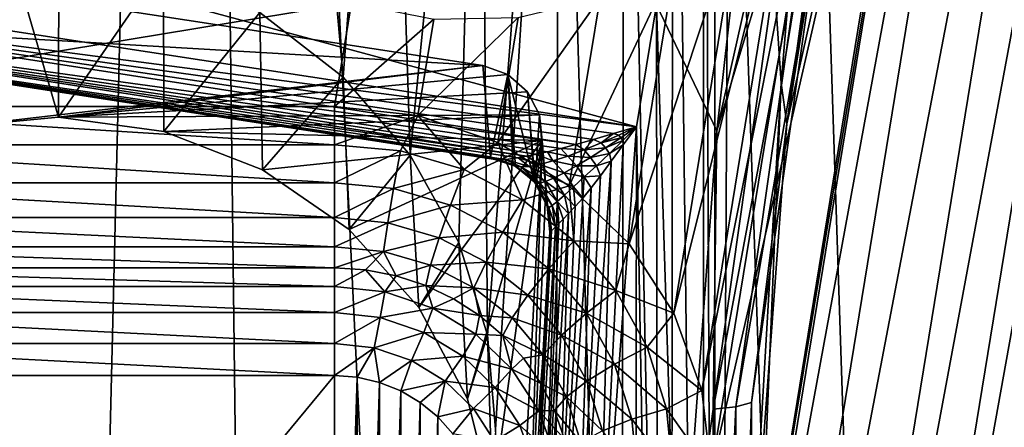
# Model space of a CAD drawing. Header units: metres. Extents: x -25 to 70, y -236 to 25.
# Tile 66 of 256: x -9.611 to -7.52, y -219.049 to -218.183. Entities that reach past the tile are written whole.
import ezdxf

# ---------------------------------------------------------------- set-up
doc = ezdxf.new("R2010")
doc.units = ezdxf.units.M
doc.layers.add('solid_10481002', color=7, linetype='CONTINUOUS')

msp = doc.modelspace()

# ---------------------------------------------------------------- linework, layer by layer
at = {"layer": 'solid_10481002'}
for points in [[(-9.742725, -232.368683, 242.191055), (-9.241827, -211.757874, 326.491302), (-10.32458, -210.880234, 326.272522)], [(-9.742725, -232.368683, 242.191055), (-8.985071, -232.939255, 242.333298), (-9.241827, -211.757874, 326.491302)], [(-8.192473, -233.462189, 242.463654), (-8.077446, -212.536407, 326.685394), (-9.241827, -211.757874, 326.491302)], [(-8.985071, -232.939255, 242.333298), (-8.192473, -233.462189, 242.463654), (-9.241827, -211.757874, 326.491302)], [(-8.192473, -233.462189, 242.463654), (-7.368227, -233.935593, 242.581665), (-8.077446, -212.536407, 326.685394)], [(-7.368227, -233.935593, 242.581665), (-6.843808, -213.207275, 326.852631), (-8.077446, -212.536407, 326.685394)], [(-5.87378, -213.641968, 228.656631), (-7.671746, -223.572174, 231.132507), (-7.557477, -222.874771, 230.958633)], [(-5.87378, -213.641968, 228.656631), (-7.492797, -223.56041, 231.129578), (-7.671746, -223.572174, 231.132507)], [(-6.153654, -214.274658, 228.814392), (-5.87378, -213.641968, 228.656631), (-7.557477, -222.874771, 230.958633)], [(-6.153654, -214.274658, 228.814392), (-7.557477, -222.874771, 230.958633), (-7.553584, -222.700577, 230.915207)], [(-6.205428, -214.441498, 228.855988), (-6.153654, -214.274658, 228.814392), (-7.553584, -222.700577, 230.915207)], [(-6.205428, -214.441498, 228.855988), (-7.553584, -222.700577, 230.915207), (-7.589444, -222.531082, 230.87294)], [(-6.293514, -214.591949, 228.893494), (-6.205428, -214.441498, 228.855988), (-7.589444, -222.531082, 230.87294)], [(-6.293514, -214.591949, 228.893494), (-7.589444, -222.531082, 230.87294), (-7.898461, -221.608276, 230.642853)], [(-6.881299, -215.376923, 229.089218), (-6.293514, -214.591949, 228.893494), (-7.898461, -221.608276, 230.642853)], [(-6.881299, -215.376923, 229.089218), (-7.898461, -221.608276, 230.642853), (-7.972127, -221.450699, 230.603577)], [(-7.001545, -215.5047, 229.121063), (-6.881299, -215.376923, 229.089218), (-7.972127, -221.450699, 230.603577)], [(-7.001545, -215.5047, 229.121063), (-7.972127, -221.450699, 230.603577), (-8.080798, -221.311996, 230.568985)], [(-7.149071, -215.604034, 229.145828), (-7.001545, -215.5047, 229.121063), (-8.080798, -221.311996, 230.568985)], [(-7.149071, -215.604034, 229.145828), (-8.080798, -221.311996, 230.568985), (-8.218441, -221.200409, 230.541168)], [(-7.315513, -215.668884, 229.162003), (-7.149071, -215.604034, 229.145828), (-8.218441, -221.200409, 230.541168)], [(-7.315513, -215.668884, 229.162003), (-8.218441, -221.200409, 230.541168), (-8.162347, -220.28537, 230.313019)], [(-7.553584, -216.555954, 229.383179), (-7.315513, -215.668884, 229.162003), (-8.162347, -220.28537, 230.313019)], [(-7.775451, -215.70134, 231.431778), (-7.993671, -218.317688, 232.151871), (-8.134414, -216.220856, 231.675766)], [(-7.775451, -215.70134, 231.431778), (-7.8493, -217.434311, 231.886169), (-7.993671, -218.317688, 232.151871)], [(-8.134553, -221.913193, 233.095078), (-8.158264, -216.410355, 231.731155), (-8.134414, -216.220856, 231.675766)], [(-8.134553, -221.913193, 233.095078), (-8.134414, -216.220856, 231.675766), (-8.030938, -219.212875, 232.387207)], [(-8.030938, -219.212875, 232.387207), (-8.134414, -216.220856, 231.675766), (-7.993671, -218.317688, 232.151871)], [(-8.160452, -221.71759, 233.055161), (-8.222884, -216.588028, 231.797882), (-8.158264, -216.410355, 231.731155)], [(-8.160452, -221.71759, 233.055161), (-8.158264, -216.410355, 231.731155), (-8.134553, -221.913193, 233.095078)], [(-7.553584, -216.555954, 229.383179), (-8.162347, -220.28537, 230.313019), (-8.14247, -220.113419, 230.270157)], [(-7.589444, -216.725464, 229.42543), (-7.553584, -216.555954, 229.383179), (-8.14247, -220.113419, 230.270157)], [(-8.228038, -221.527618, 233.031265), (-8.326179, -216.746185, 231.874207), (-8.222884, -216.588028, 231.797882)], [(-8.228038, -221.527618, 233.031265), (-8.222884, -216.588028, 231.797882), (-8.160452, -221.71759, 233.055161)], [(-7.589444, -216.725464, 229.42543), (-8.14247, -220.113419, 230.270157), (-8.14247, -219.143127, 230.028229)], [(-7.898461, -217.64827, 229.655518), (-7.589444, -216.725464, 229.42543), (-8.14247, -219.143127, 230.028229)], [(-8.33506, -221.351166, 233.025589), (-8.464775, -216.877396, 231.958496), (-8.326179, -216.746185, 231.874207)], [(-8.33506, -221.351166, 233.025589), (-8.326179, -216.746185, 231.874207), (-8.228038, -221.527618, 233.031265)], [(-8.617457, -218.852921, 232.51062), (-8.633986, -216.974686, 232.048965), (-8.464775, -216.877396, 231.958496)], [(-8.617457, -218.852921, 232.51062), (-8.464775, -216.877396, 231.958496), (-8.600343, -219.053162, 232.553726)], [(-8.600343, -219.053162, 232.553726), (-8.464775, -216.877396, 231.958496), (-8.477925, -221.19577, 233.040192)], [(-8.477925, -221.19577, 233.040192), (-8.464775, -216.877396, 231.958496), (-8.33506, -221.351166, 233.025589)], [(-8.781787, -218.47052, 232.482727), (-8.827539, -217.031693, 232.143387), (-8.633986, -216.974686, 232.048965)], [(-8.781787, -218.47052, 232.482727), (-8.633986, -216.974686, 232.048965), (-8.678528, -218.65593, 232.486176)], [(-8.678528, -218.65593, 232.486176), (-8.633986, -216.974686, 232.048965), (-8.617457, -218.852921, 232.51062)], [(-9.100962, -218.167343, 232.548233), (-9.037087, -217.043167, 232.238617), (-8.924138, -218.304932, 232.502701)], [(-8.924138, -218.304932, 232.502701), (-9.037087, -217.043167, 232.238617), (-8.827539, -217.031693, 232.143387)], [(-8.924138, -218.304932, 232.502701), (-8.827539, -217.031693, 232.143387), (-8.781787, -218.47052, 232.482727)], [(-7.976785, -217.048599, 229.8255), (-8.258625, -218.151337, 230.100433), (-8.130143, -218.418823, 230.16713)], [(-7.976785, -217.048599, 229.8255), (-8.130143, -218.418823, 230.16713), (-7.880929, -217.30748, 229.890045)], [(-7.986375, -217.940292, 230.059326), (-7.880929, -217.30748, 229.890045), (-8.130143, -218.418823, 230.16713)], [(-7.8493, -217.434311, 231.886169), (-7.737166, -217.313278, 230.043381), (-7.981727, -218.404114, 230.315353)], [(-7.907003, -217.937012, 230.140671), (-7.981727, -218.404114, 230.315353), (-7.737166, -217.313278, 230.043381)], [(-7.993671, -218.317688, 232.151871), (-7.8493, -217.434311, 231.886169), (-7.981727, -218.404114, 230.315353)], [(-7.898461, -217.64827, 229.655518), (-8.14247, -219.143127, 230.028229), (-8.162347, -218.971161, 229.985352)], [(-7.972127, -217.805847, 229.694809), (-7.898461, -217.64827, 229.655518), (-8.162347, -218.971161, 229.985352)], [(-8.90652, -218.146637, 229.77977), (-10.242471, -218.366882, 229.834686), (-10.142893, -217.756851, 229.682587)], [(-10.576985, -217.795044, 230.011612), (-10.619267, -218.054077, 230.076187), (-8.300906, -218.410355, 230.165024)], [(-8.258625, -218.151337, 230.100433), (-10.576985, -217.795044, 230.011612), (-8.300906, -218.410355, 230.165024)], [(-7.972127, -217.805847, 229.694809), (-8.162347, -218.971161, 229.985352), (-8.221524, -218.806671, 229.944336)], [(-8.080797, -217.94455, 229.729385), (-7.972127, -217.805847, 229.694809), (-8.221524, -218.806671, 229.944336)], [(-8.080797, -217.94455, 229.729385), (-8.221524, -218.806671, 229.944336), (-8.316895, -218.659286, 229.907593)], [(-8.218441, -218.056122, 229.757202), (-8.080797, -217.94455, 229.729385), (-8.316895, -218.659286, 229.907593)], [(-8.137969, -219.010452, 230.326157), (-7.986375, -217.940292, 230.059326), (-8.130143, -218.418823, 230.16713)], [(-7.939006, -217.942123, 230.092651), (-7.986375, -217.940292, 230.059326), (-8.137969, -219.010452, 230.326157)], [(-8.089701, -219.005951, 230.357895), (-7.939006, -217.942123, 230.092651), (-8.137969, -219.010452, 230.326157)], [(-7.907003, -217.937012, 230.140671), (-7.939006, -217.942123, 230.092651), (-8.089701, -219.005951, 230.357895)], [(-8.057091, -218.996536, 230.404846), (-7.907003, -217.937012, 230.140671), (-8.089701, -219.005951, 230.357895)], [(-8.057091, -218.996536, 230.404846), (-7.981727, -218.404114, 230.315353), (-7.907003, -217.937012, 230.140671)], [(-8.627231, -218.280243, 231.163193), (-10.662297, -217.967499, 231.08522), (-9.753652, -218.410995, 231.195786)], [(-10.645269, -218.161758, 230.254929), (-10.662297, -217.967499, 231.08522), (-8.627231, -218.280243, 231.163193)], [(-9.642051, -217.99852, 232.777344), (-9.528912, -218.389801, 231.190506), (-9.753652, -218.410995, 231.195786)], [(-9.642051, -217.99852, 232.777344), (-9.528091, -218.008652, 232.719269), (-9.528912, -218.389801, 231.190506)], [(-9.528091, -218.008652, 232.719269), (-9.305519, -218.065979, 232.620621), (-9.528912, -218.389801, 231.190506)], [(-10.628342, -218.105759, 230.100586), (-8.300906, -218.410355, 230.165024), (-10.619267, -218.054077, 230.076187)], [(-9.305519, -218.065979, 232.620621), (-9.305401, -218.420654, 231.198196), (-9.528912, -218.389801, 231.190506)], [(-9.305519, -218.065979, 232.620621), (-9.100962, -218.167343, 232.548233), (-9.305401, -218.420654, 231.198196)], [(-8.218441, -218.056122, 229.757202), (-8.316895, -218.659286, 229.907593), (-8.443816, -218.536133, 229.876892)], [(-8.378371, -218.135193, 229.776917), (-8.218441, -218.056122, 229.757202), (-8.443816, -218.536133, 229.876892)], [(-10.628342, -218.105759, 230.100586), (-10.636455, -218.144302, 230.143005), (-8.429585, -218.447601, 230.187775)], [(-10.628342, -218.105759, 230.100586), (-8.349756, -218.424835, 230.170425), (-8.300906, -218.410355, 230.165024)], [(-10.628342, -218.105759, 230.100586), (-8.392432, -218.437195, 230.178268), (-8.349756, -218.424835, 230.170425)], [(-10.628342, -218.105759, 230.100586), (-8.429585, -218.447601, 230.187775), (-8.392432, -218.437195, 230.178268)], [(-10.636455, -218.144302, 230.143005), (-10.642392, -218.163956, 230.197159), (-8.534801, -218.473053, 230.233658)], [(-10.636455, -218.144302, 230.143005), (-8.461884, -218.456207, 230.198441), (-8.429585, -218.447601, 230.187775)], [(-10.636455, -218.144302, 230.143005), (-8.489904, -218.463211, 230.209824), (-8.461884, -218.456207, 230.198441)], [(-10.636455, -218.144302, 230.143005), (-8.514068, -218.46875, 230.221634), (-8.489904, -218.463211, 230.209824)], [(-10.636455, -218.144302, 230.143005), (-8.534801, -218.473053, 230.233658), (-8.514068, -218.46875, 230.221634)], [(-8.90652, -218.146637, 229.77977), (-8.942471, -218.366882, 229.834686), (-10.242471, -218.366882, 229.834686)], [(-8.90652, -218.146637, 229.77977), (-8.731833, -218.181427, 229.788452), (-8.942471, -218.366882, 229.834686)], [(-8.378371, -218.135193, 229.776917), (-8.443816, -218.536133, 229.876892), (-8.595717, -218.443588, 229.853821)], [(-8.552309, -218.177658, 229.787506), (-8.378371, -218.135193, 229.776917), (-8.595717, -218.443588, 229.853821)], [(-8.258625, -218.151337, 230.100433), (-8.300906, -218.410355, 230.165024), (-8.255175, -220.974213, 230.80426)], [(-8.258625, -218.151337, 230.100433), (-8.213781, -219.553268, 230.449982), (-8.130143, -218.418823, 230.16713)], [(-8.258625, -218.151337, 230.100433), (-8.255175, -220.974213, 230.80426), (-8.213781, -219.553268, 230.449982)], [(-10.645269, -218.161758, 230.254929), (-8.627231, -218.280243, 231.163193), (-8.610932, -218.474396, 230.332886)], [(-8.606502, -218.478271, 230.313095), (-10.645269, -218.161758, 230.254929), (-8.610932, -218.474396, 230.332886)], [(-8.606502, -218.478271, 230.313095), (-8.596488, -218.480194, 230.292053), (-10.645269, -218.161758, 230.254929)], [(-10.642392, -218.163956, 230.197159), (-10.645269, -218.161758, 230.254929), (-8.596488, -218.480194, 230.292053)], [(-10.642392, -218.163956, 230.197159), (-8.552415, -218.476227, 230.245743), (-8.534801, -218.473053, 230.233658)], [(-10.642392, -218.163956, 230.197159), (-8.57917, -218.479736, 230.269455), (-8.552415, -218.476227, 230.245743)], [(-10.642392, -218.163956, 230.197159), (-8.596488, -218.480194, 230.292053), (-8.57917, -218.479736, 230.269455)], [(-9.100962, -218.167343, 232.548233), (-9.095691, -218.501831, 231.218445), (-9.305401, -218.420654, 231.198196)], [(-9.100962, -218.167343, 232.548233), (-8.924138, -218.304932, 232.502701), (-9.095691, -218.501831, 231.218445)], [(-8.731833, -218.181427, 229.788452), (-8.765252, -218.386169, 229.839493), (-8.942471, -218.366882, 229.834686)], [(-8.552309, -218.177658, 229.787506), (-8.595717, -218.443588, 229.853821), (-8.765252, -218.386169, 229.839493)], [(-8.731833, -218.181427, 229.788452), (-8.552309, -218.177658, 229.787506), (-8.765252, -218.386169, 229.839493)], [(-8.627231, -218.280243, 231.163193), (-9.753652, -218.410995, 231.195786), (-9.528912, -218.389801, 231.190506)], [(-9.528912, -218.389801, 231.190506), (-8.574411, -218.299423, 231.167969), (-8.627231, -218.280243, 231.163193)], [(-8.532412, -218.335968, 231.177078), (-8.574411, -218.299423, 231.167969), (-9.528912, -218.389801, 231.190506)], [(-8.610932, -218.474396, 230.332886), (-8.627231, -218.280243, 231.163193), (-8.574411, -218.299423, 231.167969)], [(-8.563208, -218.490753, 230.337646), (-8.610932, -218.474396, 230.332886), (-8.574411, -218.299423, 231.167969)], [(-8.517664, -218.528244, 230.347305), (-8.574411, -218.299423, 231.167969), (-8.532412, -218.335968, 231.177078)], [(-8.5583, -218.4935, 230.338379), (-8.563208, -218.490753, 230.337646), (-8.574411, -218.299423, 231.167969)], [(-8.517664, -218.528244, 230.347305), (-8.5583, -218.4935, 230.338379), (-8.574411, -218.299423, 231.167969)], [(-8.924138, -218.304932, 232.502701), (-8.911621, -218.628754, 231.250092), (-9.095691, -218.501831, 231.218445)], [(-8.924138, -218.304932, 232.502701), (-8.781787, -218.47052, 232.482727), (-8.911621, -218.628754, 231.250092)], [(-7.993671, -218.317688, 232.151871), (-7.981727, -218.404114, 230.315353), (-8.063805, -219.517624, 230.592987)], [(-8.030938, -219.212875, 232.387207), (-7.993671, -218.317688, 232.151871), (-8.063805, -219.517624, 230.592987)], [(-8.506952, -218.384811, 231.189255), (-8.532412, -218.335968, 231.177078), (-9.528912, -218.389801, 231.190506)], [(-8.516177, -218.530106, 230.347763), (-8.532412, -218.335968, 231.177078), (-8.506952, -218.384811, 231.189255)], [(-8.516177, -218.530106, 230.347763), (-8.517664, -218.528244, 230.347305), (-8.532412, -218.335968, 231.177078)], [(-8.942471, -218.448318, 229.843475), (-10.242471, -218.448318, 229.843475), (-10.242471, -218.366882, 229.834686)], [(-8.942471, -218.366882, 229.834686), (-8.942471, -218.448318, 229.843475), (-10.242471, -218.366882, 229.834686)], [(-8.765252, -218.386169, 229.839493), (-8.942471, -218.448318, 229.843475), (-8.942471, -218.366882, 229.834686)], [(-8.506952, -218.384811, 231.189255), (-9.528912, -218.389801, 231.190506), (-9.305401, -218.420654, 231.198196)], [(-8.501545, -218.43927, 231.20285), (-8.506952, -218.384811, 231.189255), (-9.305401, -218.420654, 231.198196)], [(-8.765252, -218.386169, 229.839493), (-8.802229, -218.461731, 229.846817), (-8.942471, -218.448318, 229.843475)], [(-8.765252, -218.386169, 229.839493), (-8.667376, -218.501419, 229.856705), (-8.802229, -218.461731, 229.846817)], [(-8.765252, -218.386169, 229.839493), (-8.595717, -218.443588, 229.853821), (-8.667376, -218.501419, 229.856705)], [(-8.490688, -218.579208, 230.359756), (-8.516177, -218.530106, 230.347763), (-8.506952, -218.384811, 231.189255)], [(-8.490688, -218.579208, 230.359756), (-8.506952, -218.384811, 231.189255), (-8.501545, -218.43927, 231.20285)], [(-8.057091, -218.996536, 230.404846), (-8.063805, -219.517624, 230.592987), (-7.981727, -218.404114, 230.315353)], [(-8.501545, -218.43927, 231.20285), (-9.305401, -218.420654, 231.198196), (-9.095691, -218.501831, 231.218445)], [(-8.375961, -218.444489, 230.181198), (-8.349756, -218.424835, 230.170425), (-8.392432, -218.437195, 230.178268)], [(-8.300906, -218.410355, 230.165024), (-8.384055, -219.543625, 230.447571), (-8.303677, -220.677078, 230.730179)], [(-8.329068, -218.448318, 230.176224), (-8.384055, -219.543625, 230.447571), (-8.300906, -218.410355, 230.165024)], [(-8.338568, -218.427963, 230.171356), (-8.349756, -218.424835, 230.170425), (-8.375961, -218.444489, 230.181198)], [(-8.338568, -218.427963, 230.171356), (-8.300906, -218.410355, 230.165024), (-8.349756, -218.424835, 230.170425)], [(-8.338568, -218.427963, 230.171356), (-8.334249, -218.433456, 230.172974), (-8.300906, -218.410355, 230.165024)], [(-8.334249, -218.433456, 230.172974), (-8.330016, -218.439117, 230.174179), (-8.300906, -218.410355, 230.165024)], [(-8.329068, -218.448318, 230.176224), (-8.300906, -218.410355, 230.165024), (-8.330016, -218.439117, 230.174179)], [(-8.300906, -218.410355, 230.165024), (-8.303677, -220.677078, 230.730179), (-8.255175, -220.974213, 230.80426)], [(-8.137969, -219.010452, 230.326157), (-8.130143, -218.418823, 230.16713), (-8.213781, -219.553268, 230.449982)], [(-8.501545, -218.43927, 231.20285), (-9.095691, -218.501831, 231.218445), (-8.911621, -218.628754, 231.250092)], [(-8.501545, -218.43927, 231.20285), (-8.911621, -218.628754, 231.250092), (-8.763627, -218.79422, 231.291336)], [(-8.501545, -218.43927, 231.20285), (-8.763627, -218.79422, 231.291336), (-8.66006, -218.988922, 231.33989)], [(-8.595717, -218.443588, 229.853821), (-8.543095, -218.565872, 229.872772), (-8.667376, -218.501419, 229.856705)], [(-8.501545, -218.43927, 231.20285), (-8.66006, -218.988922, 231.33989), (-8.606778, -219.201828, 231.392975)], [(-8.548753, -219.363525, 231.433289), (-8.501545, -218.43927, 231.20285), (-8.606778, -219.201828, 231.392975)], [(-8.595717, -218.443588, 229.853821), (-8.443816, -218.536133, 229.876892), (-8.543095, -218.565872, 229.872772)], [(-8.534034, -219.507797, 230.59053), (-8.501545, -218.43927, 231.20285), (-8.548753, -219.363525, 231.433289)], [(-8.534034, -219.507797, 230.59053), (-8.493405, -218.536514, 230.787537), (-8.501545, -218.43927, 231.20285)], [(-8.490688, -218.579208, 230.359756), (-8.501545, -218.43927, 231.20285), (-8.493405, -218.536514, 230.787537)], [(-8.412325, -218.459518, 230.194244), (-8.392432, -218.437195, 230.178268), (-8.429585, -218.447601, 230.187775)], [(-8.375961, -218.444489, 230.181198), (-8.392432, -218.437195, 230.178268), (-8.412325, -218.459518, 230.194244)], [(-8.375961, -218.444489, 230.181198), (-8.412325, -218.459518, 230.194244), (-8.367172, -218.455338, 230.184769)], [(-8.338568, -218.427963, 230.171356), (-8.375961, -218.444489, 230.181198), (-8.334249, -218.433456, 230.172974)], [(-8.375961, -218.444489, 230.181198), (-8.367172, -218.455338, 230.184769), (-8.334249, -218.433456, 230.172974)], [(-8.334249, -218.433456, 230.172974), (-8.367172, -218.455338, 230.184769), (-8.330016, -218.439117, 230.174179)], [(-8.367172, -218.455338, 230.184769), (-8.358725, -218.466827, 230.186905), (-8.330016, -218.439117, 230.174179)], [(-8.329068, -218.448318, 230.176224), (-8.330016, -218.439117, 230.174179), (-8.358725, -218.466827, 230.186905)], [(-8.942471, -218.529175, 229.829865), (-10.242471, -218.529175, 229.829865), (-10.242471, -218.448318, 229.843475)], [(-8.942471, -218.448318, 229.843475), (-8.942471, -218.529175, 229.829865), (-10.242471, -218.448318, 229.843475)], [(-8.802229, -218.461731, 229.846817), (-8.942471, -218.529175, 229.829865), (-8.942471, -218.448318, 229.843475)], [(-8.802229, -218.461731, 229.846817), (-8.816893, -218.541183, 229.83287), (-8.942471, -218.529175, 229.829865)], [(-8.802229, -218.461731, 229.846817), (-8.667376, -218.501419, 229.856705), (-8.816893, -218.541183, 229.83287)], [(-8.478449, -218.483002, 230.22879), (-8.489904, -218.463211, 230.209824), (-8.514068, -218.46875, 230.221634)], [(-8.446805, -218.472549, 230.21019), (-8.461884, -218.456207, 230.198441), (-8.489904, -218.463211, 230.209824)], [(-8.446805, -218.472549, 230.21019), (-8.489904, -218.463211, 230.209824), (-8.478449, -218.483002, 230.22879)], [(-8.412325, -218.459518, 230.194244), (-8.429585, -218.447601, 230.187775), (-8.461884, -218.456207, 230.198441)], [(-8.412325, -218.459518, 230.194244), (-8.461884, -218.456207, 230.198441), (-8.446805, -218.472549, 230.21019)], [(-8.412325, -218.459518, 230.194244), (-8.446805, -218.472549, 230.21019), (-8.398904, -218.475525, 230.200012)], [(-8.412325, -218.459518, 230.194244), (-8.398904, -218.475525, 230.200012), (-8.367172, -218.455338, 230.184769)], [(-8.367172, -218.455338, 230.184769), (-8.398904, -218.475525, 230.200012), (-8.358725, -218.466827, 230.186905)], [(-8.398904, -218.475525, 230.200012), (-8.38634, -218.49295, 230.202835), (-8.358725, -218.466827, 230.186905)], [(-8.354835, -218.483551, 230.189758), (-8.358725, -218.466827, 230.186905), (-8.38634, -218.49295, 230.202835)], [(-8.354835, -218.483551, 230.189758), (-8.384055, -219.543625, 230.447571), (-8.329068, -218.448318, 230.176224)], [(-8.354835, -218.483551, 230.189758), (-8.329068, -218.448318, 230.176224), (-8.358725, -218.466827, 230.186905)], [(-8.781787, -218.47052, 232.482727), (-8.763627, -218.79422, 231.291336), (-8.911621, -218.628754, 231.250092)], [(-8.781787, -218.47052, 232.482727), (-8.678528, -218.65593, 232.486176), (-8.763627, -218.79422, 231.291336)], [(-8.558503, -218.493988, 230.315704), (-8.610932, -218.474396, 230.332886), (-8.563208, -218.490753, 230.337646)], [(-8.558503, -218.493988, 230.315704), (-8.606502, -218.478271, 230.313095), (-8.610932, -218.474396, 230.332886)], [(-8.558503, -218.493988, 230.315704), (-8.596488, -218.480194, 230.292053), (-8.606502, -218.478271, 230.313095)], [(-8.546931, -218.49556, 230.293213), (-8.57917, -218.479736, 230.269455), (-8.596488, -218.480194, 230.292053)], [(-8.546931, -218.49556, 230.293213), (-8.596488, -218.480194, 230.292053), (-8.558503, -218.493988, 230.315704)], [(-8.529198, -218.494415, 230.270874), (-8.552415, -218.476227, 230.245743), (-8.57917, -218.479736, 230.269455)], [(-8.529198, -218.494415, 230.270874), (-8.57917, -218.479736, 230.269455), (-8.546931, -218.49556, 230.293213)], [(-8.506149, -218.490295, 230.249268), (-8.534801, -218.473053, 230.233658), (-8.552415, -218.476227, 230.245743)], [(-8.506149, -218.490295, 230.249268), (-8.552415, -218.476227, 230.245743), (-8.529198, -218.494415, 230.270874)], [(-8.506149, -218.490295, 230.249268), (-8.514068, -218.46875, 230.221634), (-8.534801, -218.473053, 230.233658)], [(-8.478449, -218.483002, 230.22879), (-8.514068, -218.46875, 230.221634), (-8.506149, -218.490295, 230.249268)], [(-8.478449, -218.483002, 230.22879), (-8.506149, -218.490295, 230.249268), (-8.455039, -218.508224, 230.239182)], [(-8.446805, -218.472549, 230.21019), (-8.478449, -218.483002, 230.22879), (-8.428537, -218.493393, 230.218262)], [(-8.478449, -218.483002, 230.22879), (-8.455039, -218.508224, 230.239182), (-8.428537, -218.493393, 230.218262)], [(-8.446805, -218.472549, 230.21019), (-8.428537, -218.493393, 230.218262), (-8.398904, -218.475525, 230.200012)], [(-8.429911, -219.54184, 230.454529), (-8.384055, -219.543625, 230.447571), (-8.354835, -218.483551, 230.189758)], [(-8.429911, -219.54184, 230.454529), (-8.354835, -218.483551, 230.189758), (-8.377623, -218.514496, 230.204468)], [(-8.398904, -218.475525, 230.200012), (-8.428537, -218.493393, 230.218262), (-8.38634, -218.49295, 230.202835)], [(-8.377623, -218.514496, 230.204468), (-8.354835, -218.483551, 230.189758), (-8.38634, -218.49295, 230.202835)], [(-8.667376, -218.501419, 229.856705), (-8.69614, -218.576721, 229.841721), (-8.816893, -218.541183, 229.83287)], [(-8.667376, -218.501419, 229.856705), (-8.543095, -218.565872, 229.872772), (-8.69614, -218.576721, 229.841721)], [(-8.514061, -218.530319, 230.327957), (-8.563208, -218.490753, 230.337646), (-8.5583, -218.4935, 230.338379)], [(-8.558503, -218.493988, 230.315704), (-8.563208, -218.490753, 230.337646), (-8.514061, -218.530319, 230.327957)], [(-8.558503, -218.493988, 230.315704), (-8.514061, -218.530319, 230.327957), (-8.506507, -218.53006, 230.306564)], [(-8.546931, -218.49556, 230.293213), (-8.558503, -218.493988, 230.315704), (-8.506507, -218.53006, 230.306564)], [(-8.514061, -218.530319, 230.327957), (-8.5583, -218.4935, 230.338379), (-8.517664, -218.528244, 230.347305)], [(-8.529198, -218.494415, 230.270874), (-8.546931, -218.49556, 230.293213), (-8.494159, -218.526459, 230.284149)], [(-8.546931, -218.49556, 230.293213), (-8.506507, -218.53006, 230.306564), (-8.494159, -218.526459, 230.284149)], [(-8.506149, -218.490295, 230.249268), (-8.529198, -218.494415, 230.270874), (-8.47704, -218.519257, 230.261536)], [(-8.529198, -218.494415, 230.270874), (-8.494159, -218.526459, 230.284149), (-8.47704, -218.519257, 230.261536)], [(-8.506149, -218.490295, 230.249268), (-8.47704, -218.519257, 230.261536), (-8.455039, -218.508224, 230.239182)], [(-8.455039, -218.508224, 230.239182), (-8.47704, -218.519257, 230.261536), (-8.435103, -218.537933, 230.243088)], [(-8.428537, -218.493393, 230.218262), (-8.455039, -218.508224, 230.239182), (-8.412086, -218.516891, 230.221664)], [(-8.455039, -218.508224, 230.239182), (-8.435103, -218.537933, 230.243088), (-8.412086, -218.516891, 230.221664)], [(-8.428537, -218.493393, 230.218262), (-8.412086, -218.516891, 230.221664), (-8.38634, -218.49295, 230.202835)], [(-8.377623, -218.514496, 230.204468), (-8.38634, -218.49295, 230.202835), (-8.412086, -218.516891, 230.221664)], [(-8.942471, -218.603333, 229.794891), (-10.242471, -218.603333, 229.794891), (-10.242471, -218.529175, 229.829865)], [(-8.942471, -218.529175, 229.829865), (-8.942471, -218.603333, 229.794891), (-10.242471, -218.529175, 229.829865)], [(-8.816893, -218.541183, 229.83287), (-8.942471, -218.603333, 229.794891), (-8.942471, -218.529175, 229.829865)], [(-8.487108, -218.581696, 230.338028), (-8.517664, -218.528244, 230.347305), (-8.516177, -218.530106, 230.347763)], [(-8.514061, -218.530319, 230.327957), (-8.517664, -218.528244, 230.347305), (-8.487108, -218.581696, 230.338028)], [(-8.487108, -218.581696, 230.338028), (-8.516177, -218.530106, 230.347763), (-8.490688, -218.579208, 230.359756)], [(-8.506507, -218.53006, 230.306564), (-8.514061, -218.530319, 230.327957), (-8.480354, -218.577759, 230.314392)], [(-8.514061, -218.530319, 230.327957), (-8.487108, -218.581696, 230.338028), (-8.480354, -218.577759, 230.314392)], [(-8.494159, -218.526459, 230.284149), (-8.506507, -218.53006, 230.306564), (-8.469398, -218.568787, 230.290176)], [(-8.506507, -218.53006, 230.306564), (-8.480354, -218.577759, 230.314392), (-8.469398, -218.568787, 230.290176)], [(-8.47704, -218.519257, 230.261536), (-8.494159, -218.526459, 230.284149), (-8.45432, -218.555359, 230.26622)], [(-8.494159, -218.526459, 230.284149), (-8.469398, -218.568787, 230.290176), (-8.45432, -218.555359, 230.26622)], [(-8.47704, -218.519257, 230.261536), (-8.45432, -218.555359, 230.26622), (-8.435103, -218.537933, 230.243088)], [(-8.415365, -218.561768, 230.235397), (-8.412086, -218.516891, 230.221664), (-8.435103, -218.537933, 230.243088)], [(-8.429911, -219.54184, 230.454529), (-8.377623, -218.514496, 230.204468), (-8.397488, -218.540283, 230.219589)], [(-8.415365, -218.561768, 230.235397), (-8.397488, -218.540283, 230.219589), (-8.412086, -218.516891, 230.221664)], [(-8.397488, -218.540283, 230.219589), (-8.377623, -218.514496, 230.204468), (-8.412086, -218.516891, 230.221664)], [(-8.816893, -218.541183, 229.83287), (-8.829279, -218.614151, 229.797592), (-8.942471, -218.603333, 229.794891)], [(-8.816893, -218.541183, 229.83287), (-8.69614, -218.576721, 229.841721), (-8.829279, -218.614151, 229.797592)], [(-8.443816, -218.536133, 229.876892), (-8.434162, -218.652618, 229.894409), (-8.543095, -218.565872, 229.872772)], [(-8.534034, -219.507797, 230.59053), (-8.485318, -218.633652, 230.372589), (-8.493405, -218.536514, 230.787537)], [(-8.490688, -218.579208, 230.359756), (-8.493405, -218.536514, 230.787537), (-8.485318, -218.633652, 230.372589)], [(-8.471375, -219.536743, 230.474747), (-8.397488, -218.540283, 230.219589), (-8.415365, -218.561768, 230.235397)], [(-8.429911, -219.54184, 230.454529), (-8.397488, -218.540283, 230.219589), (-8.471375, -219.536743, 230.474747)], [(-8.431449, -218.579758, 230.25206), (-8.435103, -218.537933, 230.243088), (-8.45432, -218.555359, 230.26622)], [(-8.443816, -218.536133, 229.876892), (-8.316895, -218.659286, 229.907593), (-8.434162, -218.652618, 229.894409)], [(-8.431449, -218.579758, 230.25206), (-8.415365, -218.561768, 230.235397), (-8.435103, -218.537933, 230.243088)], [(-8.543095, -218.565872, 229.872772), (-8.584854, -218.63443, 229.85611), (-8.69614, -218.576721, 229.841721)], [(-8.543095, -218.565872, 229.872772), (-8.434162, -218.652618, 229.894409), (-8.584854, -218.63443, 229.85611)], [(-8.466027, -218.616058, 230.302567), (-8.469398, -218.568787, 230.290176), (-8.480354, -218.577759, 230.314392)], [(-8.471375, -219.536743, 230.474747), (-8.415365, -218.561768, 230.235397), (-8.431449, -218.579758, 230.25206)], [(-8.445391, -218.594666, 230.269196), (-8.45432, -218.555359, 230.26622), (-8.469398, -218.568787, 230.290176)], [(-8.456901, -218.606689, 230.286194), (-8.445391, -218.594666, 230.269196), (-8.469398, -218.568787, 230.290176)], [(-8.466027, -218.616058, 230.302567), (-8.456901, -218.606689, 230.286194), (-8.469398, -218.568787, 230.290176)], [(-8.445391, -218.594666, 230.269196), (-8.431449, -218.579758, 230.25206), (-8.45432, -218.555359, 230.26622)], [(-8.69614, -218.576721, 229.841721), (-8.720436, -218.646179, 229.805573), (-8.829279, -218.614151, 229.797592)], [(-8.69614, -218.576721, 229.841721), (-8.584854, -218.63443, 229.85611), (-8.720436, -218.646179, 229.805573)], [(-8.481892, -218.631363, 230.346741), (-8.490688, -218.579208, 230.359756), (-8.485318, -218.633652, 230.372589)], [(-8.481892, -218.631363, 230.346741), (-8.487108, -218.581696, 230.338028), (-8.490688, -218.579208, 230.359756)], [(-8.473061, -218.623093, 230.318146), (-8.480354, -218.577759, 230.314392), (-8.487108, -218.581696, 230.338028)], [(-8.481892, -218.631363, 230.346741), (-8.473061, -218.623093, 230.318146), (-8.487108, -218.581696, 230.338028)], [(-8.473061, -218.623093, 230.318146), (-8.466027, -218.616058, 230.302567), (-8.480354, -218.577759, 230.314392)], [(-8.471375, -219.536743, 230.474747), (-8.431449, -218.579758, 230.25206), (-8.445391, -218.594666, 230.269196)], [(-8.942471, -218.665237, 229.741135), (-10.242471, -218.665237, 229.741135), (-10.242471, -218.603333, 229.794891)], [(-8.942471, -218.603333, 229.794891), (-8.942471, -218.665237, 229.741135), (-10.242471, -218.603333, 229.794891)], [(-8.829279, -218.614151, 229.797592), (-8.942471, -218.665237, 229.741135), (-8.942471, -218.603333, 229.794891)], [(-8.829279, -218.614151, 229.797592), (-8.838462, -218.675186, 229.743622), (-8.942471, -218.665237, 229.741135)], [(-8.829279, -218.614151, 229.797592), (-8.720436, -218.646179, 229.805573), (-8.838462, -218.675186, 229.743622)], [(-8.504479, -219.528839, 230.506302), (-8.445391, -218.594666, 230.269196), (-8.456901, -218.606689, 230.286194)], [(-8.471375, -219.536743, 230.474747), (-8.445391, -218.594666, 230.269196), (-8.504479, -219.528839, 230.506302)], [(-8.504479, -219.528839, 230.506302), (-8.456901, -218.606689, 230.286194), (-8.466027, -218.616058, 230.302567)], [(-8.584854, -218.63443, 229.85611), (-8.620127, -218.698212, 229.818542), (-8.720436, -218.646179, 229.805573)], [(-8.584854, -218.63443, 229.85611), (-8.487311, -218.712112, 229.875488), (-8.620127, -218.698212, 229.818542)], [(-8.434162, -218.652618, 229.894409), (-8.487311, -218.712112, 229.875488), (-8.584854, -218.63443, 229.85611)], [(-8.526053, -219.51886, 230.546173), (-8.485318, -218.633652, 230.372589), (-8.534034, -219.507797, 230.59053)], [(-8.526053, -219.51886, 230.546173), (-8.473061, -218.623093, 230.318146), (-8.481892, -218.631363, 230.346741)], [(-8.504479, -219.528839, 230.506302), (-8.473061, -218.623093, 230.318146), (-8.526053, -219.51886, 230.546173)], [(-8.526053, -219.51886, 230.546173), (-8.481892, -218.631363, 230.346741), (-8.485318, -218.633652, 230.372589)], [(-8.504479, -219.528839, 230.506302), (-8.466027, -218.616058, 230.302567), (-8.473061, -218.623093, 230.318146)], [(-8.720436, -218.646179, 229.805573), (-8.738449, -218.70462, 229.750961), (-8.838462, -218.675186, 229.743622)], [(-8.678528, -218.65593, 232.486176), (-8.66006, -218.988922, 231.33989), (-8.763627, -218.79422, 231.291336)], [(-8.720436, -218.646179, 229.805573), (-8.620127, -218.698212, 229.818542), (-8.738449, -218.70462, 229.750961)], [(-8.678528, -218.65593, 232.486176), (-8.617457, -218.852921, 232.51062), (-8.66006, -218.988922, 231.33989)], [(-8.434162, -218.652618, 229.894409), (-8.344763, -218.758316, 229.920761), (-8.487311, -218.712112, 229.875488)], [(-8.316895, -218.659286, 229.907593), (-8.344763, -218.758316, 229.920761), (-8.434162, -218.652618, 229.894409)], [(-10.242471, -218.665237, 229.741135), (-8.942471, -218.710159, 229.672928), (-10.242471, -218.710159, 229.672928)], [(-8.942471, -218.665237, 229.741135), (-8.942471, -218.710159, 229.672928), (-10.242471, -218.665237, 229.741135)], [(-8.838462, -218.675186, 229.743622), (-8.942471, -218.710159, 229.672928), (-8.942471, -218.665237, 229.741135)], [(-8.838462, -218.675186, 229.743622), (-8.876416, -218.714355, 229.673981), (-8.942471, -218.710159, 229.672928)], [(-8.838462, -218.675186, 229.743622), (-8.811493, -218.726883, 229.677094), (-8.876416, -218.714355, 229.673981)], [(-8.838462, -218.675186, 229.743622), (-8.738449, -218.70462, 229.750961), (-8.811493, -218.726883, 229.677094)], [(-8.316895, -218.659286, 229.907593), (-8.221524, -218.806671, 229.944336), (-8.344763, -218.758316, 229.920761)], [(-8.942471, -218.749466, 229.617447), (-10.242471, -218.749466, 229.617447), (-10.242471, -218.710159, 229.672928)], [(-8.942471, -218.710159, 229.672928), (-8.942471, -218.749466, 229.617447), (-10.242471, -218.710159, 229.672928)], [(-8.876416, -218.714355, 229.673981), (-8.942471, -218.749466, 229.617447), (-8.942471, -218.710159, 229.672928)], [(-8.876416, -218.714355, 229.673981), (-8.835364, -218.761185, 229.620361), (-8.942471, -218.749466, 229.617447)], [(-8.876416, -218.714355, 229.673981), (-8.811493, -218.726883, 229.677094), (-8.835364, -218.761185, 229.620361)], [(-8.738449, -218.70462, 229.750961), (-8.74881, -218.747528, 229.682251), (-8.811493, -218.726883, 229.677094)], [(-8.738449, -218.70462, 229.750961), (-8.646277, -218.752426, 229.762878), (-8.74881, -218.747528, 229.682251)], [(-8.620127, -218.698212, 229.818542), (-8.646277, -218.752426, 229.762878), (-8.738449, -218.70462, 229.750961)], [(-8.620127, -218.698212, 229.818542), (-8.532205, -218.768219, 229.835999), (-8.646277, -218.752426, 229.762878)], [(-8.487311, -218.712112, 229.875488), (-8.532205, -218.768219, 229.835999), (-8.620127, -218.698212, 229.818542)], [(-8.487311, -218.712112, 229.875488), (-8.40726, -218.806763, 229.899078), (-8.532205, -218.768219, 229.835999)], [(-8.344763, -218.758316, 229.920761), (-8.40726, -218.806763, 229.899078), (-8.487311, -218.712112, 229.875488)], [(-8.811493, -218.726883, 229.677094), (-8.74881, -218.747528, 229.682251), (-8.835364, -218.761185, 229.620361)], [(-8.942471, -218.805298, 229.578262), (-10.242471, -218.805298, 229.578262), (-10.242471, -218.749466, 229.617447)], [(-8.942471, -218.749466, 229.617447), (-8.942471, -218.805298, 229.578262), (-10.242471, -218.749466, 229.617447)], [(-8.835364, -218.761185, 229.620361), (-8.942471, -218.805298, 229.578262), (-8.942471, -218.749466, 229.617447)], [(-8.74881, -218.747528, 229.682251), (-8.733629, -218.795731, 229.628983), (-8.835364, -218.761185, 229.620361)], [(-8.74881, -218.747528, 229.682251), (-8.68944, -218.77594, 229.689331), (-8.733629, -218.795731, 229.628983)], [(-8.646277, -218.752426, 229.762878), (-8.68944, -218.77594, 229.689331), (-8.74881, -218.747528, 229.682251)], [(-8.646277, -218.752426, 229.762878), (-8.6344, -218.811615, 229.698227), (-8.68944, -218.77594, 229.689331)], [(-8.646277, -218.752426, 229.762878), (-8.565489, -218.816757, 229.778915), (-8.6344, -218.811615, 229.698227)], [(-8.532205, -218.768219, 229.835999), (-8.565489, -218.816757, 229.778915), (-8.646277, -218.752426, 229.762878)], [(-8.344763, -218.758316, 229.920761), (-8.278334, -218.878906, 229.950821), (-8.40726, -218.806763, 229.899078)], [(-8.221524, -218.806671, 229.944336), (-8.278334, -218.878906, 229.950821), (-8.344763, -218.758316, 229.920761)], [(-8.835364, -218.761185, 229.620361), (-8.845307, -218.815918, 229.580902), (-8.942471, -218.805298, 229.578262)], [(-8.835364, -218.761185, 229.620361), (-8.733629, -218.795731, 229.628983), (-8.845307, -218.815918, 229.580902)], [(-8.68944, -218.77594, 229.689331), (-8.6344, -218.811615, 229.698227), (-8.733629, -218.795731, 229.628983)], [(-8.532205, -218.768219, 229.835999), (-8.460049, -218.853531, 229.857269), (-8.565489, -218.816757, 229.778915)], [(-8.40726, -218.806763, 229.899078), (-8.460049, -218.853531, 229.857269), (-8.532205, -218.768219, 229.835999)], [(-8.733629, -218.795731, 229.628983), (-8.753017, -218.84726, 229.588715), (-8.845307, -218.815918, 229.580902)], [(-8.733629, -218.795731, 229.628983), (-8.642365, -218.851364, 229.642853), (-8.753017, -218.84726, 229.588715)], [(-8.6344, -218.811615, 229.698227), (-8.642365, -218.851364, 229.642853), (-8.733629, -218.795731, 229.628983)], [(-8.942471, -218.871048, 229.560104), (-10.242471, -218.871048, 229.560104), (-10.242471, -218.805298, 229.578262)], [(-8.942471, -218.805298, 229.578262), (-8.942471, -218.871048, 229.560104), (-10.242471, -218.805298, 229.578262)], [(-8.845307, -218.815918, 229.580902), (-8.942471, -218.871048, 229.560104), (-8.942471, -218.805298, 229.578262)], [(-8.845307, -218.815918, 229.580902), (-8.858526, -218.880219, 229.562393), (-8.942471, -218.871048, 229.560104)], [(-8.845307, -218.815918, 229.580902), (-8.753017, -218.84726, 229.588715), (-8.858526, -218.880219, 229.562393)], [(-8.6344, -218.811615, 229.698227), (-8.584631, -218.853973, 229.708786), (-8.642365, -218.851364, 229.642853)], [(-8.565489, -218.816757, 229.778915), (-8.584631, -218.853973, 229.708786), (-8.6344, -218.811615, 229.698227)], [(-8.565489, -218.816757, 229.778915), (-8.499187, -218.895142, 229.798462), (-8.584631, -218.853973, 229.708786)], [(-8.460049, -218.853531, 229.857269), (-8.499187, -218.895142, 229.798462), (-8.565489, -218.816757, 229.778915)], [(-8.40726, -218.806763, 229.899078), (-8.347775, -218.914734, 229.92601), (-8.460049, -218.853531, 229.857269)], [(-8.278334, -218.878906, 229.950821), (-8.347775, -218.914734, 229.92601), (-8.40726, -218.806763, 229.899078)], [(-8.221524, -218.806671, 229.944336), (-8.162347, -218.971161, 229.985352), (-8.278334, -218.878906, 229.950821)], [(-8.753017, -218.84726, 229.588715), (-8.77879, -218.907288, 229.569153), (-8.858526, -218.880219, 229.562393)], [(-8.753017, -218.84726, 229.588715), (-8.670226, -218.897736, 229.601303), (-8.77879, -218.907288, 229.569153)], [(-8.642365, -218.851364, 229.642853), (-8.670226, -218.897736, 229.601303), (-8.753017, -218.84726, 229.588715)], [(-8.642365, -218.851364, 229.642853), (-8.566151, -218.925308, 229.661285), (-8.670226, -218.897736, 229.601303)], [(-8.617457, -218.852921, 232.51062), (-8.606778, -219.201828, 231.392975), (-8.66006, -218.988922, 231.33989)], [(-8.584631, -218.853973, 229.708786), (-8.566151, -218.925308, 229.661285), (-8.642365, -218.851364, 229.642853)], [(-8.617457, -218.852921, 232.51062), (-8.600343, -219.053162, 232.553726), (-8.606778, -219.201828, 231.392975)], [(-8.584631, -218.853973, 229.708786), (-8.540985, -218.902267, 229.720825), (-8.566151, -218.925308, 229.661285)], [(-8.499187, -218.895142, 229.798462), (-8.540985, -218.902267, 229.720825), (-8.584631, -218.853973, 229.708786)], [(-8.460049, -218.853531, 229.857269), (-8.406432, -218.950867, 229.881546), (-8.499187, -218.895142, 229.798462)], [(-8.347775, -218.914734, 229.92601), (-8.406432, -218.950867, 229.881546), (-8.460049, -218.853531, 229.857269)], [(-10.242471, -218.871048, 229.560104), (-8.942471, -218.938995, 229.565094), (-10.242471, -218.938995, 229.565094)], [(-8.942471, -218.871048, 229.560104), (-8.942471, -218.938995, 229.565094), (-10.242471, -218.871048, 229.560104)], [(-8.858526, -218.880219, 229.562393), (-8.942471, -218.938995, 229.565094), (-8.942471, -218.871048, 229.560104)], [(-8.858526, -218.880219, 229.562393), (-8.894533, -218.942612, 229.565994), (-8.942471, -218.938995, 229.565094)], [(-8.858526, -218.880219, 229.562393), (-8.847194, -218.953552, 229.56871), (-8.894533, -218.942612, 229.565994)], [(-8.858526, -218.880219, 229.562393), (-8.77879, -218.907288, 229.569153), (-8.847194, -218.953552, 229.56871)], [(-8.278334, -218.878906, 229.950821), (-8.237426, -219.00975, 229.983444), (-8.347775, -218.914734, 229.92601)], [(-8.162347, -218.971161, 229.985352), (-8.237426, -219.00975, 229.983444), (-8.278334, -218.878906, 229.950821)], [(-8.670226, -218.897736, 229.601303), (-8.707263, -218.950897, 229.580017), (-8.77879, -218.907288, 229.569153)], [(-8.670226, -218.897736, 229.601303), (-8.601087, -218.964813, 229.618027), (-8.707263, -218.950897, 229.580017)], [(-8.566151, -218.925308, 229.661285), (-8.601087, -218.964813, 229.618027), (-8.670226, -218.897736, 229.601303)], [(-8.540985, -218.902267, 229.720825), (-8.504209, -218.955673, 229.734146), (-8.566151, -218.925308, 229.661285)], [(-8.499187, -218.895142, 229.798462), (-8.504209, -218.955673, 229.734146), (-8.540985, -218.902267, 229.720825)], [(-8.499187, -218.895142, 229.798462), (-8.44992, -218.984573, 229.820755), (-8.504209, -218.955673, 229.734146)], [(-8.406432, -218.950867, 229.881546), (-8.44992, -218.984573, 229.820755), (-8.499187, -218.895142, 229.798462)], [(-8.77879, -218.907288, 229.569153), (-8.801968, -218.971649, 229.573227), (-8.847194, -218.953552, 229.56871)], [(-8.77879, -218.907288, 229.569153), (-8.707263, -218.950897, 229.580017), (-8.801968, -218.971649, 229.573227)], [(-8.566151, -218.925308, 229.661285), (-8.508806, -219.01387, 229.683365), (-8.601087, -218.964813, 229.618027)], [(-8.504209, -218.955673, 229.734146), (-8.508806, -219.01387, 229.683365), (-8.566151, -218.925308, 229.661285)], [(-8.347775, -218.914734, 229.92601), (-8.311146, -219.031906, 229.955215), (-8.406432, -218.950867, 229.881546)], [(-8.237426, -219.00975, 229.983444), (-8.311146, -219.031906, 229.955215), (-8.347775, -218.914734, 229.92601)], [(-8.942471, -218.938995, 229.565094), (-8.942471, -220.511078, 229.957047), (-10.242471, -220.511078, 229.957047)], [(-10.242471, -218.938995, 229.565094), (-8.942471, -218.938995, 229.565094), (-10.242471, -220.511078, 229.957047)], [(-8.942471, -218.938995, 229.565094), (-8.894533, -218.942612, 229.565994), (-8.942471, -220.511078, 229.957047)], [(-8.894533, -218.942612, 229.565994), (-8.894533, -220.507462, 229.956146), (-8.942471, -220.511078, 229.957047)], [(-8.894533, -218.942612, 229.565994), (-8.847194, -218.953552, 229.56871), (-8.894533, -220.507462, 229.956146)], [(-8.847194, -218.953552, 229.56871), (-8.847194, -220.496521, 229.95343), (-8.894533, -220.507462, 229.956146)], [(-8.847194, -218.953552, 229.56871), (-8.801968, -218.971649, 229.573227), (-8.847194, -220.496521, 229.95343)], [(-8.707263, -218.950897, 229.580017), (-8.760281, -218.996399, 229.579407), (-8.801968, -218.971649, 229.573227)], [(-8.707263, -218.950897, 229.580017), (-8.723196, -219.02713, 229.587067), (-8.760281, -218.996399, 229.579407)], [(-8.707263, -218.950897, 229.580017), (-8.64753, -219.008865, 229.594467), (-8.723196, -219.02713, 229.587067)], [(-8.601087, -218.964813, 229.618027), (-8.64753, -219.008865, 229.594467), (-8.707263, -218.950897, 229.580017)], [(-8.601087, -218.964813, 229.618027), (-8.549067, -219.045151, 229.638062), (-8.64753, -219.008865, 229.594467)], [(-8.508806, -219.01387, 229.683365), (-8.549067, -219.045151, 229.638062), (-8.601087, -218.964813, 229.618027)], [(-8.504209, -218.955673, 229.734146), (-8.474931, -219.013275, 229.748505), (-8.508806, -219.01387, 229.683365)], [(-8.44992, -218.984573, 229.820755), (-8.474931, -219.013275, 229.748505), (-8.504209, -218.955673, 229.734146)], [(-8.406432, -218.950867, 229.881546), (-8.373415, -219.056473, 229.907867), (-8.44992, -218.984573, 229.820755)], [(-8.311146, -219.031906, 229.955215), (-8.373415, -219.056473, 229.907867), (-8.406432, -218.950867, 229.881546)], [(-8.801968, -218.971649, 229.573227), (-8.801968, -220.478424, 229.948914), (-8.847194, -220.496521, 229.95343)], [(-8.801968, -218.971649, 229.573227), (-8.760281, -218.996399, 229.579407), (-8.801968, -220.478424, 229.948914)], [(-8.44992, -218.984573, 229.820755), (-8.419581, -219.081619, 229.844955), (-8.474931, -219.013275, 229.748505)], [(-8.373415, -219.056473, 229.907867), (-8.419581, -219.081619, 229.844955), (-8.44992, -218.984573, 229.820755)], [(-8.162347, -218.971161, 229.985352), (-8.14247, -219.143127, 230.028229), (-8.237426, -219.00975, 229.983444)], [(-8.760281, -218.996399, 229.579407), (-8.760281, -220.453674, 229.942734), (-8.801968, -220.478424, 229.948914)], [(-8.760281, -218.996399, 229.579407), (-8.723196, -219.02713, 229.587067), (-8.760281, -220.453674, 229.942734)], [(-8.64753, -219.008865, 229.594467), (-8.691533, -219.06311, 229.596039), (-8.723196, -219.02713, 229.587067)], [(-8.64753, -219.008865, 229.594467), (-8.602586, -219.078262, 229.611771), (-8.691533, -219.06311, 229.596039)], [(-8.549067, -219.045151, 229.638062), (-8.602586, -219.078262, 229.611771), (-8.64753, -219.008865, 229.594467)], [(-8.237426, -219.00975, 229.983444), (-8.223614, -219.145828, 230.01738), (-8.311146, -219.031906, 229.955215)], [(-8.14247, -219.143127, 230.028229), (-8.223614, -219.145828, 230.01738), (-8.237426, -219.00975, 229.983444)], [(-8.137969, -220.090683, 230.59549), (-8.137969, -219.010452, 230.326157), (-8.213781, -219.553268, 230.449982)], [(-8.089701, -219.005951, 230.357895), (-8.137969, -219.010452, 230.326157), (-8.137969, -220.090683, 230.59549)], [(-8.089701, -220.079773, 230.625626), (-8.089701, -219.005951, 230.357895), (-8.137969, -220.090683, 230.59549)], [(-8.057091, -218.996536, 230.404846), (-8.089701, -219.005951, 230.357895), (-8.089701, -220.079773, 230.625626)], [(-8.057091, -220.066025, 230.671509), (-8.057091, -218.996536, 230.404846), (-8.089701, -220.079773, 230.625626)], [(-8.057091, -220.066025, 230.671509), (-8.063805, -219.517624, 230.592987), (-8.057091, -218.996536, 230.404846)], [(-8.723196, -219.02713, 229.587067), (-8.723196, -220.422943, 229.935074), (-8.760281, -220.453674, 229.942734)], [(-8.723196, -219.02713, 229.587067), (-8.691533, -219.06311, 229.596039), (-8.723196, -220.422943, 229.935074)], [(-8.508806, -219.01387, 229.683365), (-8.473207, -219.112579, 229.707977), (-8.549067, -219.045151, 229.638062)], [(-8.474931, -219.013275, 229.748505), (-8.453653, -219.074097, 229.763672), (-8.508806, -219.01387, 229.683365)], [(-8.453653, -219.074097, 229.763672), (-8.473207, -219.112579, 229.707977), (-8.508806, -219.01387, 229.683365)], [(-8.419581, -219.081619, 229.844955), (-8.453653, -219.074097, 229.763672), (-8.474931, -219.013275, 229.748505)], [(-8.311146, -219.031906, 229.955215), (-8.298778, -219.153748, 229.985596), (-8.373415, -219.056473, 229.907867)], [(-8.223614, -219.145828, 230.01738), (-8.298778, -219.153748, 229.985596), (-8.311146, -219.031906, 229.955215)], [(-8.549067, -219.045151, 229.638062), (-8.516772, -219.134689, 229.660385), (-8.602586, -219.078262, 229.611771)], [(-8.473207, -219.112579, 229.707977), (-8.516772, -219.134689, 229.660385), (-8.549067, -219.045151, 229.638062)]]:
    msp.add_3dface(points, dxfattribs=at)

doc.saveas('drawing.dxf')
